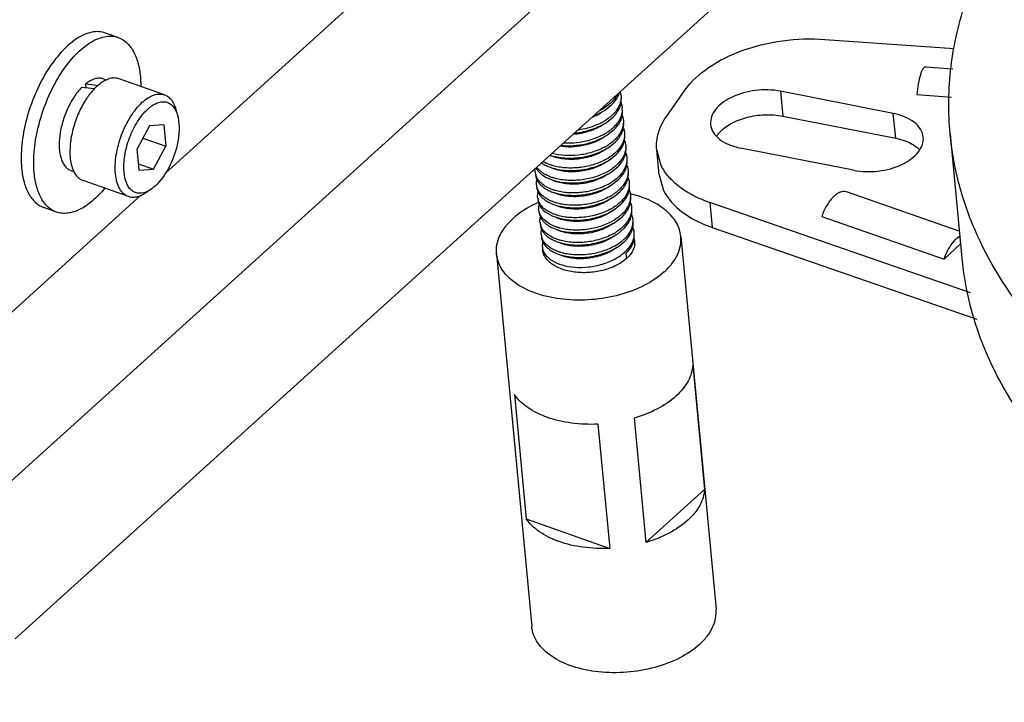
# Model space of a CAD drawing. Header units: millimetres. Extents: x -24622 to 57, y -1603 to 1112.
# Tile 67 of 219: x -23023 to -22991, y -320 to -298. Entities that reach past the tile are written whole.
import ezdxf

# ---------------------------------------------------------------- set-up
doc = ezdxf.new("R2010")
doc.units = ezdxf.units.MM
doc.layers.add('02___PRT_ALL_AXES', color=7, linetype='Continuous')

msp = doc.modelspace()

# ---------------------------------------------------------------- linework, layer by layer
at = {"color": 7, "linetype": 'Continuous'}
for p, q in [((-23001.211, -293.002), (-23024.856, -314.386)), ((-23018.669, -303.338), (-23011.161, -296.548)), ((-23000.754, -297.831), (-23023.535, -318.433)), ((-23020.197, -298.944), (-23020.605, -298.8)), ((-22997.301, -299.005), (-22993.107, -299.301)), ((-22994.034, -299.895), (-22993.152, -299.957)), ((-23021.255, -300.451), (-23021.243, -300.579)), ((-23020.673, -300.287), (-23020.575, -300.322)), ((-23018.697, -300.802), (-23020.166, -300.282)), ((-23002.421, -301.489), (-23001.825, -300.644)), ((-22998.733, -300.687), (-22998.657, -301.492)), ((-22995.078, -301.407), (-22998.733, -300.687)), ((-22994.317, -300.796), (-22993.189, -300.875)), ((-23004.392, -301.277), (-23004.199, -301.119)), ((-23004.354, -301.679), (-23004.16, -301.521)), ((-22998.657, -301.492), (-22995.001, -302.211)), ((-22995.001, -302.211), (-22995.078, -301.407)), ((-23019.184, -301.812), (-23019.581, -302.55)), ((-23018.722, -301.772), (-23019.184, -301.812)), ((-23018.722, -301.772), (-23018.656, -302.469)), ((-23004.316, -302.082), (-23004.122, -301.924)), ((-22993.237, -302.073), (-22992.857, -306.097)), ((-23019.397, -302.206), (-23018.656, -302.469)), ((-23019.053, -303.206), (-23018.656, -302.469)), ((-23004.278, -302.484), (-23004.084, -302.326)), ((-23019.516, -303.247), (-23019.581, -302.55)), ((-23006.206, -302.761), (-23006.178, -302.774)), ((-23004.24, -302.887), (-23004.046, -302.728)), ((-23002.671, -303.39), (-23002.747, -302.585)), ((-23002.6, -303.093), (-23002.747, -302.585)), ((-22996.374, -303.245), (-23000.029, -302.526)), ((-23019.536, -303.035), (-23019.053, -303.206)), ((-23021.725, -303.256), (-23021.62, -303.294)), ((-23019.516, -303.247), (-23019.053, -303.206)), ((-23004.202, -303.289), (-23004.008, -303.131)), ((-23002.671, -303.39), (-23002.524, -303.898)), ((-23019.866, -304.101), (-23021.335, -303.58)), ((-23004.164, -303.691), (-23003.97, -303.533)), ((-23024.973, -309.039), (-23019.473, -304.065)), ((-23004.125, -304.094), (-23003.932, -303.936)), ((-22992.94, -305.217), (-22996.598, -303.95)), ((-23004.087, -304.496), (-23003.894, -304.338)), ((-23001.028, -304.293), (-23000.952, -305.098)), ((-22992.579, -307.221), (-23001.028, -304.293)), ((-23022.201, -304.6), (-23022.609, -304.455)), ((-23006.131, -304.722), (-23005.968, -304.782)), ((-23005.838, -304.84), (-23005.988, -304.785)), ((-23004.049, -304.898), (-23003.856, -304.74)), ((-22997.398, -304.747), (-22993.43, -306.122)), ((-23005.98, -305.174), (-23005.95, -305.188)), ((-23004.011, -305.301), (-23003.818, -305.143)), ((-23000.952, -305.098), (-22992.369, -308.072)), ((-23003.973, -305.703), (-23003.78, -305.545)), ((-22993.43, -306.122), (-22992.9, -305.635)), ((-23003.742, -305.947), (-23003.727, -306.108)), ((-23001.58, -309.561), (-23001.199, -313.585)), ((-23007.356, -310.515), (-23006.976, -314.538)), ((-23003.481, -311.281), (-23003.101, -315.305)), ((-23004.65, -311.474), (-23004.27, -315.497)), ((-23003.101, -315.305), (-23001.199, -313.585)), ((-23006.976, -314.538), (-23004.27, -315.497))]:
    msp.add_line(p, q, dxfattribs=at)
for centre, radius, start, end in [((-23023.329, -319.577), 19.112, 82.8905, 84.1505), ((-23019.682, -301.845), 1.786, 133.5311, 135.9183), ((-23019.779, -301.743), 1.646, 131.9443, 133.5202), ((-23020.193, -301.172), 0.938, 116.8533, 117.8927), ((-23019.032, -302.387), 2.634, 144.8373, 145.5209), ((-23019.135, -302.314), 2.508, 142.8242, 144.8486), ((-23004.691, -300.515), 0.768, 333.3344, 338.8932), ((-23004.637, -300.537), 0.709, 338.9097, 343.805), ((-23004.506, -300.881), 0.606, 5.4774, 16.839), ((-23018.907, -302.472), 2.786, 145.539, 148.2638), ((-23005.087, -300.145), 1.254, 312.6741, 314.5806), ((-23005.026, -300.279), 1.179, 314.5733, 317.5454), ((-23004.65, -300.919), 0.764, 333.7677, 339.1029), ((-23005.47, -299.605), 1.919, 297.2713, 298.4543), ((-23005.399, -299.732), 1.773, 298.3992, 302.5925), ((-23005.35, -299.81), 1.681, 302.613, 302.9461), ((-23005.049, -300.547), 1.255, 312.674, 314.5806), ((-23004.989, -300.68), 1.181, 314.5736, 317.4986), ((-23004.464, -301.282), 0.602, 357.8895, 5.38), ((-23019.473, -301.801), 1.246, 12.0294, 12.4072), ((-23005.361, -300.135), 1.773, 298.4059, 302.6001), ((-23005.312, -300.213), 1.681, 302.6207, 302.945), ((-23004.615, -301.32), 0.768, 333.3613, 338.8878), ((-23005.324, -300.535), 1.776, 298.4167, 302.4778), ((-23005.275, -300.613), 1.684, 302.4969, 302.9534), ((-23005.01, -300.95), 1.254, 312.6785, 314.5807), ((-23004.95, -301.084), 1.179, 314.5733, 317.5453), ((-23004.577, -301.722), 0.768, 333.3444, 338.8995), ((-23000.064, -302.631), 0.889, 144.8125, 146.8427), ((-22999.989, -302.685), 0.98, 138.9824, 144.7445), ((-23005.285, -300.94), 1.773, 298.3975, 302.6082), ((-23005.236, -301.017), 1.681, 302.6289, 302.945), ((-23004.973, -301.352), 1.254, 312.6735, 314.5806), ((-23004.912, -301.486), 1.179, 314.5733, 317.5437), ((-23004.539, -302.125), 0.767, 333.4456, 338.9124), ((-23004.935, -301.754), 1.255, 312.6746, 314.5806), ((-23004.874, -301.888), 1.179, 314.5734, 317.5383), ((-22994.926, -303.271), 0.981, 46.2751, 51.6809), ((-22994.865, -303.206), 0.892, 43.8542, 46.2198), ((-23005.247, -301.342), 1.773, 298.4075, 302.5838), ((-23005.198, -301.419), 1.681, 302.6042, 302.9461), ((-23004.896, -302.157), 1.254, 312.6788, 314.5807), ((-23004.836, -302.291), 1.179, 314.5733, 317.5453), ((-23004.501, -302.527), 0.768, 333.3588, 338.8906), ((-23006.231, -303.276), 0.451, 185.4076, 195.2821), ((-23005.21, -301.742), 1.776, 298.4176, 302.47), ((-23005.161, -301.82), 1.684, 302.489, 302.954), ((-23004.463, -302.93), 0.767, 333.3594, 338.9071), ((-23021.188, -303.166), 0.44, 243.1528, 250.4584), ((-23006.193, -303.678), 0.451, 185.4464, 195.3076), ((-23005.707, -302.187), 1.362, 247.2348, 247.64), ((-23005.171, -302.147), 1.773, 298.397, 302.6139), ((-23005.122, -302.225), 1.681, 302.6346, 302.9447), ((-23004.858, -302.559), 1.254, 312.6732, 314.5806), ((-23004.798, -302.693), 1.179, 314.5733, 317.5416), ((-23004.424, -303.332), 0.767, 333.4329, 338.9106), ((-23005.667, -302.585), 1.367, 247.4597, 247.6417), ((-23005.133, -302.548), 1.774, 298.4096, 302.5613), ((-23005.084, -302.626), 1.682, 302.5814, 302.9477), ((-23004.82, -302.961), 1.255, 312.6755, 314.5807), ((-23004.76, -303.095), 1.179, 314.5734, 317.5385), ((-23004.387, -303.734), 0.768, 333.3619, 338.8806), ((-23006.155, -304.081), 0.451, 185.4616, 195.2706), ((-23004.782, -303.364), 1.254, 312.6786, 314.5807), ((-23004.722, -303.498), 1.179, 314.5733, 317.5451), ((-23005.593, -303.395), 1.361, 247.1937, 247.6396), ((-23005.096, -302.949), 1.776, 298.4172, 302.4748), ((-23005.047, -303.027), 1.684, 302.4938, 302.9536), ((-23004.746, -303.765), 1.256, 312.6462, 314.5805), ((-23004.684, -303.9), 1.179, 314.5733, 317.5399), ((-23004.349, -304.137), 0.767, 333.3719, 338.9132), ((-23006.079, -304.885), 0.451, 185.4518, 195.3061), ((-23004.31, -304.539), 0.767, 333.4355, 338.9091), ((-23006.041, -305.288), 0.451, 185.4585, 195.264), ((-23005.467, -303.552), 1.622, 253.1086, 253.3132), ((-23005.019, -303.755), 1.775, 298.4128, 302.5251), ((-23004.97, -303.832), 1.683, 302.5448, 302.9501), ((-23004.706, -304.169), 1.254, 312.6768, 314.5807), ((-23004.646, -304.303), 1.179, 314.5734, 317.5386), ((-23004.273, -304.941), 0.768, 333.3664, 338.8826), ((-23004.982, -304.156), 1.776, 298.417, 302.4759), ((-23004.933, -304.234), 1.684, 302.495, 302.9535), ((-23004.668, -304.571), 1.254, 312.6786, 314.5807), ((-23004.608, -304.705), 1.179, 314.5733, 317.5452), ((-23004.122, -305.381), 0.648, 347.6053, 349.4079), ((-23004.07, -305.715), 0.627, 16.3707, 19.2936), ((-23003.979, -305.583), 0.524, 5.4255, 14.5708), ((-23004.055, -305.71), 0.612, 10.8909, 16.377), ((-23003.985, -305.582), 0.53, 352.7347, 5.3193), ((-23005.479, -304.603), 1.36, 247.1191, 247.6389), ((-23004.63, -304.973), 1.255, 312.6672, 314.5806), ((-23004.569, -305.107), 1.179, 314.5733, 317.5456)]:
    msp.add_arc(centre, radius, start, end, dxfattribs=at)
msp.add_ellipse((-23021.475, -301.674), major_axis=(4.856, -0.659), ratio=0.253431, start_param=1.479231, end_param=1.55995, dxfattribs=at)
for points, start_tangent, end_tangent in [([(-22993.237, -302.073), (-22993.206, -299.894), (-22992.704, -297.706), (-22991.74, -295.545), (-22990.33, -293.448)], (-0.094142, 0.995559), (0.620646, 0.784091)), ([(-23020.605, -298.8), (-23020.82, -298.757), (-23021.051, -298.774), (-23021.294, -298.851), (-23021.544, -298.987), (-23022.042, -299.42), (-23022.504, -300.037), (-23022.891, -300.786), (-23023.171, -301.606), (-23023.32, -302.428), (-23023.327, -303.183)], (-0.942557, 0.334047), (0.09413, -0.99556)), ([(-23022.919, -303.327), (-23022.912, -302.572), (-23022.763, -301.751), (-23022.483, -300.931), (-23022.096, -300.181), (-23021.634, -299.564), (-23021.136, -299.131), (-23020.887, -298.996), (-23020.643, -298.919), (-23020.412, -298.901), (-23020.197, -298.944)], (-0.09413, 0.99556), (0.94262, -0.333868)), ([(-23020.197, -298.944), (-23019.929, -299.106), (-23019.714, -299.381), (-23019.562, -299.756), (-23019.479, -300.217)], (0.94262, -0.333868), (0.09413, -0.99556)), ([(-22999.975, -299.369), (-22998.667, -299.051), (-22997.301, -299.005)], (0.940186, 0.340662), (0.997524, -0.070331)), ([(-23001.825, -300.644), (-23001.071, -299.922), (-22999.975, -299.369)], (0.576153, 0.817342), (0.940186, 0.340662)), ([(-22994.035, -299.895), (-22994.119, -299.958), (-22994.161, -300.039), (-22994.201, -300.149), (-22994.271, -300.442), (-22994.317, -300.796)], (-0.998202, 0.059944), (-0.088132, -0.996109)), ([(-23019.479, -300.217), (-23019.473, -300.29), (-23019.464, -300.518)], (0.09413, -0.99556), (0.007641, -0.999971)), ([(-23021.382, -300.565), (-23021.629, -300.874), (-23021.841, -301.258), (-23021.999, -301.686), (-23022.09, -302.12), (-23022.107, -302.526), (-23022.047, -302.868), (-23021.99, -303.006), (-23021.916, -303.119), (-23021.827, -303.203), (-23021.725, -303.256)], (-0.702858, -0.71133), (0.942481, -0.334261)), ([(-23020.673, -300.287), (-23020.806, -300.264), (-23020.95, -300.284), (-23021.101, -300.347), (-23021.255, -300.451)], (-0.942512, 0.334173), (-0.781381, -0.624055)), ([(-23020.769, -300.429), (-23020.797, -300.45), (-23020.879, -300.519)], (-0.806566, -0.591144), (-0.743896, -0.668296)), ([(-23020.632, -300.342), (-23020.666, -300.361), (-23020.769, -300.429)], (-0.883851, -0.467769), (-0.806566, -0.591144)), ([(-23020.363, -300.258), (-23020.424, -300.266), (-23020.617, -300.335)], (-0.996435, -0.08436), (-0.892191, -0.451659)), ([(-23020.165, -300.282), (-23020.212, -300.268), (-23020.363, -300.258)], (-0.942481, 0.334258), (-0.996435, -0.08436)), ([(-23020.966, -300.602), (-23021.008, -300.648), (-23021.133, -300.799)], (-0.695925, -0.718115), (-0.604441, -0.79665)), ([(-23019.415, -301.043), (-23019.226, -300.899), (-23019.039, -300.809), (-23018.861, -300.776), (-23018.697, -300.802)], (0.741683, 0.670751), (0.942637, -0.333821)), ([(-23018.697, -300.802), (-23018.561, -300.879), (-23018.448, -301.004), (-23018.361, -301.174), (-23018.302, -301.383)], (0.94235, -0.334629), (0.19161, -0.981471)), ([(-23004.017, -300.787), (-23004.054, -300.852), (-23004.206, -301.038)], (-0.458201, -0.888849), (-0.712152, -0.702026)), ([(-23004.156, -301.075), (-23004.111, -301.023), (-23004.005, -300.86)], (0.674788, 0.738012), (0.448155, 0.893956)), ([(-23003.903, -300.823), (-23003.9, -300.865), (-23003.911, -300.994)], (0.094591, -0.995516), (-0.184082, -0.982911)), ([(-22998.733, -300.687), (-22999.54, -300.661), (-23000.306, -300.876), (-23000.611, -301.058), (-23000.837, -301.275), (-23000.969, -301.514), (-23000.999, -301.759)], (-0.981177, 0.19311), (0.093919, -0.99558)), ([(-23021.276, -301.007), (-23021.501, -301.444), (-23021.663, -301.921), (-23021.75, -302.399), (-23021.753, -302.838)], (-0.526292, -0.850304), (0.09413, -0.99556)), ([(-23020.285, -303.359), (-23020.259, -302.751), (-23020.085, -302.097), (-23019.789, -301.498), (-23019.415, -301.043)], (-0.09413, 0.99556), (0.741683, 0.670751)), ([(-23019.237, -301.262), (-23019.094, -301.15), (-23018.951, -301.073), (-23018.683, -301.029), (-23018.564, -301.064), (-23018.459, -301.135), (-23018.371, -301.242), (-23018.302, -301.381)], (0.744928, 0.667145), (0.357617, -0.933868)), ([(-23004.236, -301.067), (-23004.282, -301.108), (-23004.436, -301.221)], (-0.735115, -0.677942), (-0.839181, -0.543852)), ([(-23003.911, -300.994), (-23003.998, -301.224), (-23004.168, -301.441)], (-0.184082, -0.982911), (-0.712152, -0.702026)), ([(-23003.936, -301.192), (-23003.899, -301.048), (-23003.895, -300.904)], (0.35603, 0.934475), (-0.094079, 0.995565)), ([(-23003.902, -301.065), (-23003.889, -301.105), (-23003.865, -301.225)], (0.355639, -0.934623), (0.094079, -0.995565)), ([(-23020.007, -303.313), (-23019.985, -302.774), (-23019.83, -302.196), (-23019.568, -301.664), (-23019.237, -301.262)], (-0.090201, 0.995924), (0.738778, 0.673949)), ([(-23018.302, -301.381), (-23018.289, -301.417), (-23018.257, -301.533)], (0.357617, -0.933868), (0.214866, -0.976643)), ([(-23004.521, -301.366), (-23004.594, -301.413), (-23004.84, -301.535)], (-0.824364, -0.56606), (-0.927001, -0.375058)), ([(-23004.786, -301.482), (-23004.68, -301.437), (-23004.392, -301.277)], (0.932562, 0.361009), (0.824461, 0.565919)), ([(-23004.198, -301.47), (-23004.244, -301.51), (-23004.398, -301.623)], (-0.735116, -0.677942), (-0.839191, -0.543837)), ([(-23003.862, -301.304), (-23003.883, -301.444), (-23003.936, -301.582), (-23004.13, -301.843)], (-0.036648, -0.999328), (-0.712152, -0.702026)), ([(-23004.119, -301.478), (-23004.073, -301.424), (-23003.965, -301.257)], (0.675394, 0.737457), (0.441422, 0.8973)), ([(-23003.899, -301.597), (-23003.861, -301.451), (-23003.857, -301.306)], (0.359497, 0.933146), (-0.094437, 0.995531)), ([(-23003.858, -301.483), (-23003.847, -301.519), (-23003.827, -301.627)], (0.331105, -0.943594), (0.094437, -0.995531)), ([(-23002.747, -302.585), (-23002.69, -302.032), (-23002.421, -301.489)], (-0.094387, 0.995536), (0.576153, 0.817342)), ([(-23000.729, -302.041), (-23000.352, -301.743), (-22999.832, -301.536), (-22999.24, -301.448), (-22998.657, -301.492)], (0.65535, 0.755325), (0.981177, -0.19311)), ([(-22994.108, -302.173), (-22994.194, -301.919), (-22994.395, -301.696), (-22994.697, -301.521), (-22995.078, -301.407)], (-0.093919, 0.99558), (-0.981177, 0.19311)), ([(-23018.255, -301.541), (-23018.224, -301.955), (-23018.288, -302.429)], (0.208423, -0.978039), (-0.222045, -0.975036)), ([(-23004.483, -301.768), (-23004.933, -301.985), (-23005.456, -302.086)], (-0.824303, -0.56615), (-0.997655, -0.068445)), ([(-23005.405, -302.037), (-23004.839, -301.917), (-23004.354, -301.679)], (0.995596, 0.093743), (0.824457, 0.565924)), ([(-23004.517, -301.694), (-23004.695, -301.779), (-23005.295, -301.943)], (-0.879116, -0.476607), (-0.990172, -0.139854)), ([(-23003.835, -301.799), (-23003.922, -302.029), (-23004.092, -302.246)], (-0.184188, -0.982891), (-0.712152, -0.702026)), ([(-23004.08, -301.88), (-23004.035, -301.827), (-23003.929, -301.664)], (0.674789, 0.738011), (0.447743, 0.894162)), ([(-23003.861, -301.999), (-23003.823, -301.853), (-23003.819, -301.708)], (0.359298, 0.933223), (-0.094542, 0.995521)), ([(-23003.827, -301.627), (-23003.824, -301.67), (-23003.835, -301.799)], (0.094437, -0.995531), (-0.184188, -0.982891)), ([(-23000.999, -301.759), (-23000.913, -302.013), (-23000.712, -302.236), (-23000.409, -302.411), (-23000.029, -302.526)], (0.093919, -0.99558), (0.981177, -0.19311)), ([(-23005.845, -302.438), (-23005.444, -302.446), (-23005.035, -302.386), (-23004.649, -302.262), (-23004.316, -302.082)], (0.994341, -0.106239), (0.824458, 0.565924)), ([(-23004.479, -302.096), (-23005.097, -302.317), (-23005.766, -302.365)], (-0.879056, -0.476719), (-0.99773, 0.067339)), ([(-23004.16, -301.872), (-23004.206, -301.912), (-23004.359, -302.025)], (-0.735063, -0.677999), (-0.83911, -0.543963)), ([(-23004.042, -302.282), (-23003.997, -302.23), (-23003.891, -302.067)], (0.67481, 0.737991), (0.448001, 0.894033)), ([(-23003.823, -302.401), (-23003.785, -302.256), (-23003.781, -302.111)], (0.359108, 0.933296), (-0.093805, 0.995591)), ([(-23003.82, -301.886), (-23003.809, -301.921), (-23003.788, -302.03)], (0.330787, -0.943706), (0.094542, -0.995521)), ([(-23003.788, -302.03), (-23003.786, -302.073), (-23003.797, -302.202)], (0.094542, -0.995521), (-0.185806, -0.982586)), ([(-22965.162, -316.373), (-22970.481, -316.344), (-22975.596, -315.723), (-22980.327, -314.533), (-22984.511, -312.813), (-22988.001, -310.624), (-22990.676, -308.043), (-22992.442, -305.159), (-22992.963, -303.635), (-22993.237, -302.073)], (-0.998738, -0.050223), (-0.094142, 0.995559)), ([(-23018.288, -302.429), (-23018.57, -303.184), (-23019.001, -303.757)], (-0.222045, -0.975036), (-0.739277, -0.673401)), ([(-23004.445, -302.17), (-23004.762, -302.339), (-23005.129, -302.449), (-23005.513, -302.493), (-23005.881, -302.468)], (-0.824343, -0.56609), (-0.986296, 0.164986)), ([(-23004.122, -302.274), (-23004.168, -302.315), (-23004.322, -302.428)], (-0.735122, -0.677935), (-0.839191, -0.543837)), ([(-23003.797, -302.202), (-23003.884, -302.432), (-23004.054, -302.648)], (-0.185806, -0.982586), (-0.712152, -0.702026)), ([(-23004.004, -302.684), (-23003.959, -302.632), (-23003.853, -302.468)], (0.67488, 0.737928), (0.446438, 0.894815)), ([(-23003.781, -302.291), (-23003.77, -302.326), (-23003.75, -302.433)], (0.326339, -0.945253), (0.093805, -0.995591)), ([(-23003.75, -302.433), (-23003.748, -302.477), (-23003.76, -302.613)], (0.093805, -0.995591), (-0.19918, -0.979963)), ([(-22996.374, -303.245), (-22995.567, -303.271), (-22994.801, -303.057), (-22994.495, -302.874), (-22994.269, -302.657), (-22994.137, -302.418), (-22994.108, -302.173)], (0.981177, -0.19311), (-0.093919, 0.99558)), ([(-22995.001, -302.211), (-22994.803, -302.26), (-22994.318, -302.502)], (0.981177, -0.19311), (0.783898, -0.620889)), ([(-23006.202, -302.757), (-23005.738, -302.847), (-23005.22, -302.829), (-23004.713, -302.704), (-23004.278, -302.484)], (0.948218, -0.317621), (0.82446, 0.56592)), ([(-23004.407, -302.573), (-23004.817, -302.776), (-23005.294, -302.883), (-23005.77, -302.881), (-23006.178, -302.774)], (-0.824339, -0.566096), (-0.915861, 0.401494)), ([(-23004.442, -302.499), (-23004.842, -302.664), (-23005.285, -302.756), (-23005.73, -302.767), (-23006.137, -302.699)], (-0.879183, -0.476484), (-0.962049, 0.272878)), ([(-23004.084, -302.677), (-23004.13, -302.717), (-23004.284, -302.83)], (-0.735109, -0.677949), (-0.83918, -0.543854)), ([(-23003.76, -302.613), (-23003.848, -302.838), (-23004.016, -303.05)], (-0.19918, -0.979963), (-0.712152, -0.702026)), ([(-23003.785, -302.804), (-23003.747, -302.658), (-23003.743, -302.513)], (0.359449, 0.933165), (-0.094506, 0.995524)), ([(-23003.744, -302.69), (-23003.733, -302.726), (-23003.712, -302.835)], (0.331187, -0.943565), (0.094506, -0.995524)), ([(-23021.753, -302.838), (-23021.743, -302.928), (-23021.685, -303.173)], (0.09413, -0.99556), (0.326605, -0.945161)), ([(-23006.477, -303.005), (-23006.433, -303.035), (-23006.283, -303.113)], (0.81842, -0.57462), (0.915969, -0.401249)), ([(-23006.256, -303.047), (-23006.302, -303.027), (-23006.43, -302.961)], (-0.926822, 0.3755), (-0.854826, 0.518915)), ([(-23006.283, -303.113), (-23005.811, -303.238), (-23005.26, -303.241), (-23004.711, -303.12), (-23004.24, -302.887)], (0.915969, -0.401249), (0.824457, 0.565925)), ([(-23006.12, -303.095), (-23006.155, -303.084), (-23006.256, -303.047)], (-0.958315, 0.285714), (-0.926822, 0.3755)), ([(-23004.369, -302.975), (-23004.779, -303.179), (-23005.256, -303.285), (-23005.732, -303.283), (-23006.14, -303.176)], (-0.824322, -0.566122), (-0.915817, 0.401597)), ([(-23004.403, -302.901), (-23004.81, -303.069), (-23005.259, -303.16), (-23005.71, -303.168), (-23006.12, -303.095)], (-0.879107, -0.476625), (-0.958315, 0.285714)), ([(-23004.046, -303.079), (-23004.092, -303.119), (-23004.245, -303.233)], (-0.735059, -0.678003), (-0.839104, -0.543971)), ([(-23003.72, -303.006), (-23003.808, -303.236), (-23003.978, -303.453)], (-0.184179, -0.982893), (-0.712152, -0.702026)), ([(-23003.966, -303.087), (-23003.921, -303.035), (-23003.815, -302.871)], (0.674789, 0.738011), (0.447781, 0.894143)), ([(-23003.747, -303.206), (-23003.709, -303.06), (-23003.705, -302.915)], (0.359175, 0.93327), (-0.094481, 0.995527)), ([(-23003.712, -302.835), (-23003.71, -302.877), (-23003.72, -303.006)], (0.094506, -0.995524), (-0.184179, -0.982893)), ([(-23003.706, -303.093), (-23003.695, -303.129), (-23003.674, -303.237)], (0.330122, -0.943938), (0.094481, -0.995527)), ([(-23002.25, -303.572), (-23002.356, -303.458), (-23002.6, -303.093)], (-0.705981, 0.708231), (-0.444762, 0.895649)), ([(-23023.327, -303.183), (-23023.244, -303.643), (-23023.092, -304.018), (-23022.877, -304.293), (-23022.609, -304.455)], (0.09413, -0.99556), (0.942557, -0.334047)), ([(-23022.201, -304.6), (-23022.469, -304.437), (-23022.684, -304.163), (-23022.836, -303.788), (-23022.919, -303.327)], (-0.94262, 0.333868), (-0.09413, 0.99556)), ([(-23021.685, -303.173), (-23021.657, -303.244), (-23021.552, -303.422)], (0.326605, -0.945161), (0.628801, -0.777567)), ([(-23021.552, -303.422), (-23021.514, -303.464), (-23021.387, -303.558)], (0.628801, -0.777567), (0.892267, -0.451508)), ([(-23019.867, -304.101), (-23020.023, -304.006), (-23020.148, -303.846), (-23020.237, -303.627), (-23020.285, -303.359)], (-0.94235, 0.334629), (-0.09413, 0.99556)), ([(-23019.235, -303.923), (-23019.515, -303.993), (-23019.64, -303.969), (-23019.752, -303.906), (-23019.847, -303.806), (-23019.922, -303.671), (-23020.007, -303.313)], (-0.89037, -0.455238), (-0.098086, 0.995178)), ([(-23006.68, -303.318), (-23006.682, -303.284), (-23006.672, -303.18)], (-0.093671, 0.995603), (0.206395, 0.978469)), ([(-23006.672, -303.399), (-23006.641, -303.527), (-23006.572, -303.648)], (0.094391, -0.995535), (0.599488, -0.800383)), ([(-23006.191, -303.848), (-23006.366, -303.758), (-23006.506, -303.651), (-23006.607, -303.528), (-23006.666, -303.395)], (-0.923609, 0.383335), (-0.263328, 0.964706)), ([(-23006.66, -303.166), (-23006.649, -303.186), (-23006.61, -303.246)], (0.454789, -0.890599), (0.600171, -0.799872)), ([(-23006.234, -303.443), (-23006.36, -303.382), (-23006.632, -303.145)], (-0.922095, 0.386963), (-0.565469, 0.824769)), ([(-23006.61, -303.246), (-23006.542, -303.323), (-23006.245, -303.515)], (0.600171, -0.799872), (0.915961, -0.401266)), ([(-23006.245, -303.515), (-23005.773, -303.64), (-23005.222, -303.644), (-23004.673, -303.522), (-23004.202, -303.289)], (0.915961, -0.401266), (0.824458, 0.565924)), ([(-23004.331, -303.378), (-23004.741, -303.581), (-23005.218, -303.688), (-23005.694, -303.685), (-23006.102, -303.578)], (-0.824372, -0.566048), (-0.915837, 0.401551)), ([(-23004.365, -303.304), (-23004.771, -303.471), (-23005.221, -303.562), (-23005.671, -303.571), (-23006.081, -303.497)], (-0.87905, -0.47673), (-0.958488, 0.285134)), ([(-23003.683, -303.411), (-23003.77, -303.64), (-23003.94, -303.855)], (-0.187983, -0.982172), (-0.712152, -0.702026)), ([(-23003.928, -303.489), (-23003.883, -303.437), (-23003.777, -303.274)], (0.674837, 0.737967), (0.447768, 0.89415)), ([(-23003.709, -303.608), (-23003.67, -303.463), (-23003.667, -303.318)], (0.359134, 0.933286), (-0.093776, 0.995593)), ([(-23003.674, -303.237), (-23003.672, -303.28), (-23003.683, -303.411)], (0.094481, -0.995527), (-0.187983, -0.982172)), ([(-23006.642, -303.721), (-23006.644, -303.678), (-23006.625, -303.548)], (-0.094391, 0.995535), (0.274523, 0.961581)), ([(-23006.572, -303.648), (-23006.504, -303.726), (-23006.207, -303.918)], (0.599488, -0.800383), (0.915957, -0.401276)), ([(-23006.081, -303.497), (-23006.118, -303.486), (-23006.225, -303.447)], (-0.958488, 0.285134), (-0.924809, 0.380432)), ([(-23006.207, -303.918), (-23005.735, -304.042), (-23005.184, -304.046), (-23004.635, -303.924), (-23004.164, -303.691)], (0.915957, -0.401276), (0.82446, 0.565921)), ([(-23004.328, -303.706), (-23004.734, -303.873), (-23005.183, -303.965), (-23005.634, -303.973), (-23006.043, -303.9)], (-0.879186, -0.476478), (-0.958414, 0.285383)), ([(-23004.008, -303.481), (-23004.054, -303.522), (-23004.207, -303.635)], (-0.735125, -0.677932), (-0.839194, -0.543832)), ([(-23003.89, -303.892), (-23003.845, -303.839), (-23003.739, -303.675)], (0.674878, 0.737929), (0.446633, 0.894717)), ([(-23003.671, -304.011), (-23003.632, -303.865), (-23003.629, -303.72)], (0.359615, 0.933101), (-0.094204, 0.995553)), ([(-23003.667, -303.498), (-23003.656, -303.533), (-23003.636, -303.64)], (0.326305, -0.945264), (0.093776, -0.995593)), ([(-23003.636, -303.64), (-23003.634, -303.685), (-23003.646, -303.82)], (0.093776, -0.995593), (-0.199223, -0.979954)), ([(-23001.028, -304.293), (-23001.39, -304.149), (-23002.25, -303.572)], (-0.944874, 0.327434), (-0.705981, 0.708231)), ([(-23020.637, -303.833), (-23021.037, -304.244), (-23021.446, -304.518), (-23021.841, -304.638), (-23022.027, -304.639), (-23022.201, -304.6)], (-0.634499, -0.772924), (-0.94262, 0.333868)), ([(-23019.238, -303.935), (-23019.405, -304.043), (-23019.568, -304.107), (-23019.723, -304.127), (-23019.866, -304.101)], (-0.79255, -0.609806), (-0.942637, 0.333821)), ([(-23019.001, -303.757), (-23019.059, -303.806), (-23019.235, -303.923)], (-0.744588, -0.667524), (-0.89037, -0.455238)), ([(-23006.634, -303.802), (-23006.603, -303.93), (-23006.534, -304.051)], (0.094663, -0.995509), (0.60049, -0.799632)), ([(-23006.142, -304.254), (-23006.321, -304.165), (-23006.464, -304.056), (-23006.568, -303.932), (-23006.628, -303.797)], (-0.926801, 0.375554), (-0.263802, 0.964577)), ([(-23006.604, -304.124), (-23006.606, -304.081), (-23006.587, -303.951)], (-0.094663, 0.995509), (0.274025, 0.961723)), ([(-23006.534, -304.051), (-23006.465, -304.128), (-23006.169, -304.32)], (0.60049, -0.799632), (0.91597, -0.401246)), ([(-23006.043, -303.9), (-23006.081, -303.888), (-23006.187, -303.849)], (-0.958414, 0.285383), (-0.924822, 0.380399)), ([(-23004.293, -303.78), (-23004.703, -303.984), (-23005.18, -304.09), (-23005.656, -304.088), (-23006.064, -303.981)], (-0.824302, -0.566151), (-0.915833, 0.401558)), ([(-23003.97, -303.884), (-23004.016, -303.924), (-23004.169, -304.037)], (-0.735099, -0.67796), (-0.839165, -0.543877)), ([(-23003.646, -303.82), (-23003.734, -304.046), (-23003.902, -304.257)], (-0.199223, -0.979954), (-0.712152, -0.702026)), ([(-23003.63, -303.898), (-23003.619, -303.933), (-23003.598, -304.042)], (0.33054, -0.943792), (0.094204, -0.995553)), ([(-23003.598, -304.042), (-23003.596, -304.085), (-23003.606, -304.214)], (0.094204, -0.995553), (-0.185341, -0.982674)), ([(-23002.524, -303.898), (-23001.929, -304.59), (-23000.952, -305.098)], (0.444762, -0.895649), (0.944874, -0.327434)), ([(-22996.599, -303.949), (-22996.698, -303.936), (-22996.806, -303.961), (-22996.918, -304.022), (-22997.03, -304.117), (-22997.238, -304.393), (-22997.398, -304.747)], (-0.94685, 0.321675), (-0.320198, -0.947351)), ([(-23006.596, -304.204), (-23006.563, -304.336), (-23006.489, -304.461)], (0.094071, -0.995565), (0.613225, -0.789908)), ([(-23006.121, -304.65), (-23006.293, -304.561), (-23006.432, -304.454), (-23006.531, -304.332), (-23006.59, -304.199)], (-0.921817, 0.387626), (-0.263183, 0.964746)), ([(-23006.566, -304.526), (-23006.568, -304.485), (-23006.552, -304.362)], (-0.094071, 0.995565), (0.256213, 0.96662)), ([(-23006.169, -304.32), (-23005.697, -304.445), (-23005.146, -304.448), (-23004.597, -304.327), (-23004.125, -304.094)], (0.91597, -0.401246), (0.824457, 0.565924)), ([(-23006.006, -304.302), (-23006.041, -304.291), (-23006.142, -304.254)], (-0.958317, 0.285706), (-0.926801, 0.375554)), ([(-23004.255, -304.182), (-23004.665, -304.386), (-23005.142, -304.492), (-23005.618, -304.49), (-23006.026, -304.383)], (-0.824391, -0.566021), (-0.915807, 0.40162)), ([(-23004.289, -304.108), (-23004.695, -304.276), (-23005.145, -304.367), (-23005.596, -304.375), (-23006.006, -304.302)], (-0.879095, -0.476647), (-0.958317, 0.285706)), ([(-23003.932, -304.286), (-23003.978, -304.326), (-23004.131, -304.44)], (-0.735061, -0.678), (-0.839107, -0.543966)), ([(-23003.606, -304.214), (-23003.694, -304.444), (-23003.864, -304.66)], (-0.185341, -0.982674), (-0.712152, -0.702026)), ([(-23003.852, -304.294), (-23003.807, -304.242), (-23003.701, -304.078)], (0.674791, 0.738009), (0.447735, 0.894166)), ([(-23003.633, -304.413), (-23003.594, -304.267), (-23003.591, -304.122)], (0.359078, 0.933307), (-0.094421, 0.995532)), ([(-23003.592, -304.301), (-23003.58, -304.336), (-23003.56, -304.444)], (0.32954, -0.944142), (0.094421, -0.995532)), ([(-23006.513, -304.701), (-23006.533, -304.658), (-23006.566, -304.526)], (-0.466605, 0.884466), (-0.094071, 0.995565)), ([(-23006.558, -304.606), (-23006.527, -304.734), (-23006.458, -304.855)], (0.094486, -0.995526), (0.599653, -0.80026)), ([(-23006.07, -305.057), (-23006.342, -304.901), (-23006.513, -304.701)], (-0.925608, 0.378484), (-0.466605, 0.884466)), ([(-23006.489, -304.461), (-23006.422, -304.536), (-23006.131, -304.722)], (0.613225, -0.789908), (0.916028, -0.401115)), ([(-23005.967, -304.705), (-23006.004, -304.693), (-23006.111, -304.654)], (-0.9585, 0.285093), (-0.924806, 0.380439)), ([(-23005.968, -304.782), (-23005.509, -304.861), (-23005.003, -304.837), (-23004.51, -304.712), (-23004.087, -304.496)], (0.956857, -0.290561), (0.824483, 0.565887)), ([(-23004.251, -304.511), (-23004.657, -304.678), (-23005.106, -304.769), (-23005.557, -304.778), (-23005.967, -304.705)], (-0.879052, -0.476725), (-0.9585, 0.285093)), ([(-23004.217, -304.585), (-23004.582, -304.772), (-23005.007, -304.882), (-23005.443, -304.905), (-23005.838, -304.84)], (-0.824285, -0.566175), (-0.958928, 0.283648)), ([(-23003.894, -304.689), (-23003.938, -304.727), (-23004.083, -304.835)], (-0.735443, -0.677587), (-0.83505, -0.550173)), ([(-23003.569, -304.619), (-23003.657, -304.847), (-23003.826, -305.062)], (-0.189859, -0.981811), (-0.712152, -0.702026)), ([(-23003.814, -304.696), (-23003.769, -304.644), (-23003.663, -304.481)], (0.674858, 0.737947), (0.447574, 0.894247)), ([(-23003.595, -304.815), (-23003.556, -304.67), (-23003.553, -304.525)], (0.359161, 0.933276), (-0.09375, 0.995596)), ([(-23003.56, -304.444), (-23003.558, -304.488), (-23003.569, -304.619)], (0.094421, -0.995532), (-0.189859, -0.981811)), ([(-23003.553, -304.705), (-23003.542, -304.74), (-23003.522, -304.847)], (0.326307, -0.945264), (0.09375, -0.995596)), ([(-23006.528, -304.928), (-23006.53, -304.885), (-23006.511, -304.755)], (-0.094486, 0.995526), (0.274341, 0.961633)), ([(-23006.52, -305.009), (-23006.489, -305.137), (-23006.419, -305.258)], (0.094607, -0.995515), (0.600567, -0.799575)), ([(-23006.03, -305.461), (-23006.208, -305.371), (-23006.351, -305.263), (-23006.454, -305.139), (-23006.514, -305.004)], (-0.926246, 0.37692), (-0.263777, 0.964584)), ([(-23006.458, -304.855), (-23006.39, -304.933), (-23006.093, -305.125)], (0.599653, -0.80026), (0.915958, -0.401274)), ([(-23006.093, -305.125), (-23005.62, -305.25), (-23005.07, -305.253), (-23004.521, -305.131), (-23004.049, -304.898)], (0.915958, -0.401274), (0.824459, 0.565922)), ([(-23004.179, -304.987), (-23004.589, -305.191), (-23005.066, -305.297), (-23005.542, -305.295), (-23005.95, -305.188)], (-0.824397, -0.566012), (-0.915788, 0.401662)), ([(-23004.215, -304.914), (-23004.622, -305.081), (-23005.072, -305.172), (-23005.523, -305.18), (-23005.932, -305.106)], (-0.879647, -0.475628), (-0.957888, 0.287141)), ([(-23004.083, -304.835), (-23004.115, -304.856), (-23004.215, -304.914)], (-0.83505, -0.550173), (-0.879647, -0.475628)), ([(-23003.532, -305.027), (-23003.62, -305.253), (-23003.788, -305.465)], (-0.199153, -0.979968), (-0.712152, -0.702026)), ([(-23003.776, -305.099), (-23003.731, -305.046), (-23003.624, -304.882)], (0.674876, 0.737931), (0.446595, 0.894736)), ([(-23003.557, -305.218), (-23003.518, -305.072), (-23003.515, -304.927)], (0.359583, 0.933113), (-0.094282, 0.995546)), ([(-23003.522, -304.847), (-23003.52, -304.892), (-23003.532, -305.027)], (0.09375, -0.995596), (-0.199153, -0.979968)), ([(-23006.49, -305.331), (-23006.492, -305.288), (-23006.473, -305.158)], (-0.094607, 0.995515), (0.274369, 0.961625)), ([(-23006.419, -305.258), (-23006.351, -305.336), (-23006.055, -305.527)], (0.600567, -0.799575), (0.915972, -0.401241)), ([(-23005.938, -305.104), (-23005.972, -305.093), (-23006.07, -305.057)], (-0.956857, 0.290561), (-0.925608, 0.378484)), ([(-23006.055, -305.527), (-23005.582, -305.652), (-23005.032, -305.655), (-23004.483, -305.534), (-23004.011, -305.301)], (0.915972, -0.401241), (0.824457, 0.565924)), ([(-23004.175, -305.315), (-23004.581, -305.483), (-23005.031, -305.574), (-23005.482, -305.582), (-23005.892, -305.509)], (-0.879076, -0.476681), (-0.958336, 0.285643)), ([(-23003.856, -305.091), (-23003.902, -305.131), (-23004.055, -305.244)], (-0.735083, -0.677977), (-0.839141, -0.543914)), ([(-23003.738, -305.501), (-23003.693, -305.449), (-23003.587, -305.285)], (0.67479, 0.73801), (0.447665, 0.894201)), ([(-23003.516, -305.105), (-23003.505, -305.14), (-23003.484, -305.249)], (0.330786, -0.943706), (0.094282, -0.995546)), ([(-23003.484, -305.249), (-23003.482, -305.291), (-23003.492, -305.42)], (0.094282, -0.995546), (-0.184731, -0.982789)), ([(-23003.484, -305.5), (-23003.478, -305.457), (-23003.477, -305.329)], (0.183764, 0.98297), (-0.094605, 0.995515)), ([(-23006.482, -305.411), (-23006.451, -305.539), (-23006.381, -305.661)], (0.093754, -0.995595), (0.600313, -0.799765)), ([(-23006.008, -305.856), (-23006.18, -305.767), (-23006.318, -305.66), (-23006.418, -305.539), (-23006.476, -305.406)], (-0.92131, 0.388829), (-0.263068, 0.964777)), ([(-23006.437, -305.567), (-23006.446, -305.608), (-23006.452, -305.733)], (-0.261532, -0.965195), (0.094126, -0.99556)), ([(-23006.381, -305.661), (-23006.313, -305.738), (-23006.017, -305.93)], (0.600313, -0.799765), (0.915965, -0.401258)), ([(-23005.892, -305.509), (-23005.927, -305.498), (-23006.03, -305.461)], (-0.958336, 0.285643), (-0.926246, 0.37692)), ([(-23004.141, -305.389), (-23004.551, -305.593), (-23005.028, -305.699), (-23005.504, -305.697), (-23005.911, -305.59)], (-0.824275, -0.56619), (-0.915864, 0.401488)), ([(-23003.818, -305.493), (-23003.863, -305.533), (-23004.017, -305.647)], (-0.735062, -0.678), (-0.839108, -0.543965)), ([(-23003.515, -305.508), (-23003.553, -305.601), (-23003.75, -305.867)], (-0.315352, -0.948975), (-0.712152, -0.702026)), ([(-23003.7, -305.903), (-23003.564, -305.716), (-23003.489, -305.52)], (0.674785, 0.738015), (0.214595, 0.976703)), ([(-23003.459, -305.65), (-23003.519, -305.842), (-23003.645, -306.027)], (-0.125831, -0.992052), (-0.665936, -0.746009)), ([(-23003.492, -305.42), (-23003.508, -305.486), (-23003.515, -305.508)], (-0.184731, -0.982789), (-0.315352, -0.948975)), ([(-22993.29, -305.804), (-22993.116, -305.551), (-22992.924, -305.38)], (0.484003, 0.875066), (0.846951, 0.531671)), ([(-23006.452, -305.733), (-23006.423, -305.855), (-23006.36, -305.971), (-23006.264, -306.077), (-23006.139, -306.172), (-23005.809, -306.316), (-23005.402, -306.387), (-23004.954, -306.379), (-23004.508, -306.288), (-23004.104, -306.123), (-23003.78, -305.896)], (0.094126, -0.99556), (0.735195, 0.677855)), ([(-23003.727, -306.108), (-23004.046, -306.324), (-23004.452, -306.479), (-23004.905, -306.557), (-23005.362, -306.551), (-23005.78, -306.463), (-23006.119, -306.299), (-23006.249, -306.194), (-23006.348, -306.077), (-23006.413, -305.949), (-23006.444, -305.816)], (-0.741683, -0.670751), (-0.094131, 0.99556)), ([(-23006.017, -305.93), (-23005.544, -306.054), (-23004.994, -306.058), (-23004.444, -305.936), (-23003.973, -305.703)], (0.915965, -0.401258), (0.824457, 0.565924)), ([(-23005.853, -305.912), (-23005.89, -305.9), (-23005.997, -305.861)], (-0.95852, 0.285025), (-0.924799, 0.380456)), ([(-23004.102, -305.792), (-23004.513, -305.995), (-23004.99, -306.102), (-23005.466, -306.1), (-23005.873, -305.993)], (-0.824393, -0.566018), (-0.91578, 0.40168)), ([(-23004.137, -305.718), (-23004.543, -305.885), (-23004.992, -305.976), (-23005.443, -305.985), (-23005.853, -305.912)], (-0.879053, -0.476724), (-0.95852, 0.285025)), ([(-22993.43, -306.122), (-22993.33, -305.88), (-22993.29, -305.804)], (0.320198, 0.947351), (0.484003, 0.875066)), ([(-23003.645, -306.027), (-23003.664, -306.047), (-23003.727, -306.108)], (-0.665936, -0.746009), (-0.741683, -0.670751)), ([(-22992.857, -306.097), (-22992.583, -307.659), (-22992.061, -309.183), (-22990.295, -312.067), (-22987.621, -314.648), (-22984.131, -316.836), (-22979.947, -318.556), (-22975.215, -319.747), (-22970.101, -320.368), (-22964.781, -320.396)], (0.094168, -0.995556), (0.998738, 0.050223)), ([(-23001.58, -309.561), (-23001.624, -309.822), (-23001.73, -310.08), (-23001.898, -310.33), (-23002.123, -310.566)], (-0.045108, -0.998982), (-0.741683, -0.670751)), ([(-23004.65, -311.474), (-23005.51, -311.438), (-23006.29, -311.253), (-23006.629, -311.11), (-23006.923, -310.937), (-23007.356, -310.515)], (-0.998957, -0.045661), (-0.56684, 0.823828)), ([(-23002.123, -310.566), (-23002.723, -310.978), (-23003.481, -311.281)], (-0.741683, -0.670751), (-0.959642, -0.281224)), ([(-23001.199, -313.585), (-23001.243, -313.846), (-23001.35, -314.104), (-23001.517, -314.353), (-23001.742, -314.589)], (-0.045108, -0.998982), (-0.741683, -0.670751)), ([(-23004.27, -315.497), (-23005.13, -315.461), (-23005.909, -315.277), (-23006.248, -315.134), (-23006.543, -314.96), (-23006.976, -314.538)], (-0.998957, -0.045661), (-0.56684, 0.823828)), ([(-23001.742, -314.589), (-23002.343, -315.002), (-23003.101, -315.305)], (-0.741683, -0.670751), (-0.959642, -0.281224))]:
    msp.add_spline(points, degree=3, dxfattribs=dict(at, start_tangent=start_tangent, end_tangent=end_tangent))
at = {"layer": '02___PRT_ALL_AXES', "color": 7, "linetype": 'Continuous'}
for p, q in [((-23001.964, -305.392), (-23000.823, -317.463)), ((-23007.937, -305.957), (-23006.796, -318.028))]:
    msp.add_line(p, q, dxfattribs=at)
for centre, radius, start, end in [((-23004.501, -307.793), 3.888, 76.3879, 76.5032), ((-23004.495, -307.769), 3.863, 75.9699, 76.3882)]:
    msp.add_arc(centre, radius, start, end, dxfattribs=at)
for points, start_tangent, end_tangent in [([(-23001.964, -305.392), (-23002.01, -305.168), (-23002.105, -304.953), (-23002.434, -304.562), (-23002.929, -304.244), (-23003.558, -304.021)], (-0.094118, 0.995561), (-0.970167, 0.242437)), ([(-23006.577, -304.288), (-23006.81, -304.401), (-23007.398, -304.807)], (-0.913546, -0.406735), (-0.741683, -0.670751)), ([(-23007.937, -305.957), (-23007.923, -305.661), (-23007.827, -305.365), (-23007.65, -305.077), (-23007.398, -304.807)], (-0.094118, 0.995561), (0.741683, 0.670751)), ([(-23002.503, -306.542), (-23002.251, -306.272), (-23002.074, -305.984), (-23001.978, -305.688), (-23001.964, -305.392)], (0.741683, 0.670751), (-0.094118, 0.995561)), ([(-23002.503, -306.542), (-23003.142, -306.974), (-23003.953, -307.283), (-23004.859, -307.439), (-23005.773, -307.428), (-23006.609, -307.251), (-23007.288, -306.924), (-23007.547, -306.714), (-23007.745, -306.479), (-23007.876, -306.224), (-23007.937, -305.957)], (-0.741683, -0.670751), (-0.094118, 0.995561)), ([(-23001.362, -318.613), (-23001.11, -318.343), (-23000.933, -318.055), (-23000.836, -317.759), (-23000.823, -317.463)], (0.741683, 0.670751), (-0.094118, 0.995561)), ([(-23001.362, -318.613), (-23002.001, -319.045), (-23002.812, -319.354), (-23003.717, -319.51), (-23004.631, -319.499), (-23005.468, -319.322), (-23006.146, -318.995), (-23006.406, -318.785), (-23006.604, -318.55), (-23006.735, -318.295), (-23006.796, -318.028)], (-0.741683, -0.670751), (-0.094118, 0.995561))]:
    msp.add_spline(points, degree=3, dxfattribs=dict(at, start_tangent=start_tangent, end_tangent=end_tangent))

doc.saveas('drawing.dxf')
